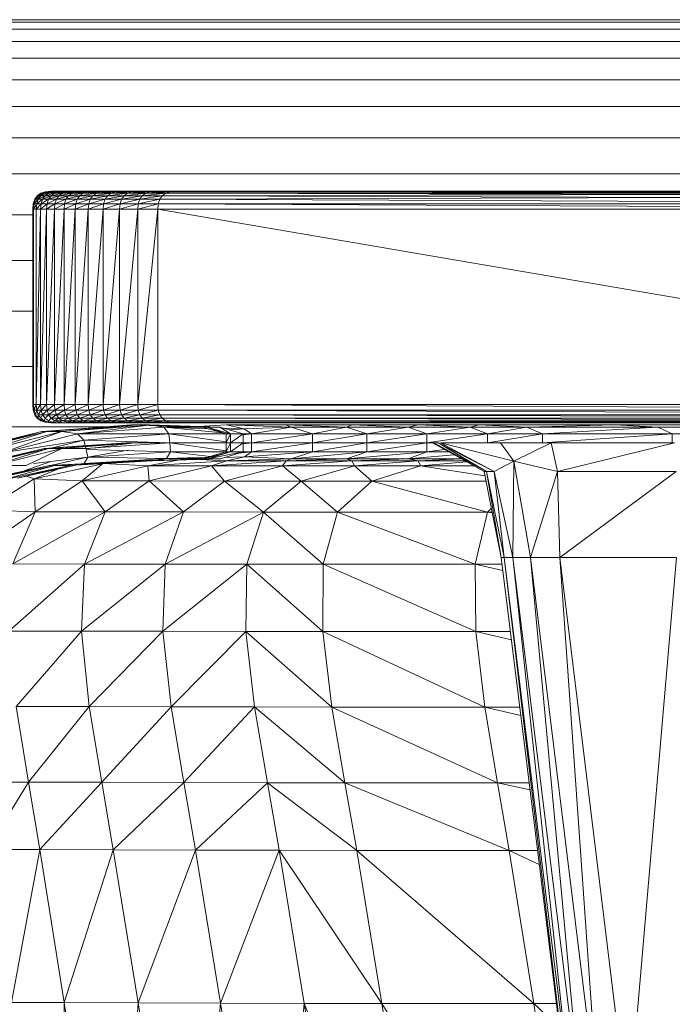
# Model space of a CAD drawing. Extents: x 180 to 9540, y 54 to 2910.
# Tile 42 of 82: x 6876 to 6894, y 998 to 1025. Entities that reach past the tile are written whole.
import ezdxf
from ezdxf.xclip import XClip

# ---------------------------------------------------------------- set-up
doc = ezdxf.new("R2010")
doc.units = 0
doc.header["$MEASUREMENT"] = 0
doc.header["$XCLIPFRAME"] = 0
doc.layers.add('320-W Umeblowanie U_floe', color=7, linetype='Continuous')
doc.layers.add('820-G Rysunki Obrazki', color=7, linetype='Continuous')

# ---------------------------------------------------------------- blocks, each defined once
blk = doc.blocks.new('Rysunek_2_2', base_point=(4248.051, 809.799))
at = {"color": 150, "linetype": 'Continuous', "lineweight": 13, "ltscale": 0.5}
for p, q in [((6877.118, 1020.038), (6876.993, 1019.996)), ((6877.214, 1020.038), (6877.017, 1019.996)), ((6877.142, 1020.038), (6877.064, 1020.016)), ((6877.334, 1020.038), (6877.089, 1019.996)), ((6877.214, 1020.038), (6877.089, 1019.996)), ((6877.089, 1019.996), (6877.142, 1020.038)), ((6877.271, 1020.052), (6877.118, 1020.038)), ((6877.502, 1020.038), (6877.209, 1019.996)), ((6877.334, 1020.038), (6877.209, 1019.996)), ((6877.209, 1019.996), (6877.214, 1020.038)), ((6877.214, 1020.038), (6877.334, 1020.038)), ((6877.502, 1020.038), (6877.214, 1020.038)), ((6877.334, 1020.038), (6877.214, 1020.038)), ((6897, 1020.052), (6877.271, 1020.052)), ((6877.487, 1020.052), (6877.334, 1020.038)), ((6877.334, 1020.038), (6877.502, 1020.038)), ((6877.719, 1020.038), (6877.334, 1020.038)), ((6877.719, 1020.038), (6877.377, 1019.996)), ((6877.502, 1020.038), (6877.377, 1019.996)), ((6877.871, 1020.052), (6877.502, 1020.038)), ((6877.655, 1020.052), (6877.502, 1020.038)), ((6877.502, 1020.038), (6877.719, 1020.038)), ((6877.983, 1020.038), (6877.594, 1019.996)), ((6877.719, 1020.038), (6877.594, 1019.996)), ((6878.136, 1020.052), (6877.719, 1020.038)), ((6877.871, 1020.052), (6877.719, 1020.038)), ((6877.719, 1020.038), (6877.983, 1020.038)), ((6878.295, 1020.038), (6877.858, 1019.996)), ((6877.983, 1020.038), (6877.858, 1019.996)), ((6878.448, 1020.052), (6877.983, 1020.038)), ((6878.136, 1020.052), (6877.983, 1020.038)), ((6877.983, 1020.038), (6878.295, 1020.038)), ((6878.656, 1020.038), (6878.17, 1019.996)), ((6878.295, 1020.038), (6878.17, 1019.996)), ((6878.808, 1020.052), (6878.295, 1020.038)), ((6878.448, 1020.052), (6878.295, 1020.038)), ((6878.295, 1020.038), (6878.656, 1020.038)), ((6879.064, 1020.038), (6878.531, 1019.996)), ((6878.656, 1020.038), (6878.531, 1019.996)), ((6879.217, 1020.052), (6878.656, 1020.038)), ((6878.808, 1020.052), (6878.656, 1020.038)), ((6878.656, 1020.038), (6879.064, 1020.038)), ((6879.521, 1020.038), (6878.939, 1019.996)), ((6879.064, 1020.038), (6878.939, 1019.996)), ((6879.673, 1020.052), (6879.064, 1020.038)), ((6879.217, 1020.052), (6879.064, 1020.038)), ((6879.521, 1020.038), (6879.064, 1020.038)), ((6879.396, 1019.996), (6879.521, 1020.038)), ((6880.025, 1020.038), (6879.396, 1019.996)), ((6879.521, 1020.038), (6879.673, 1020.052)), ((6880.178, 1020.052), (6879.521, 1020.038)), ((6880.025, 1020.038), (6879.521, 1020.038)), ((6880.025, 1020.038), (6879.9, 1019.996)), ((6880.578, 1020.038), (6879.9, 1019.996)), ((6880.025, 1020.038), (6880.178, 1020.052)), ((6880.731, 1020.052), (6880.025, 1020.038)), ((6880.578, 1020.038), (6880.025, 1020.038)), ((6880.453, 1019.996), (6880.578, 1020.038)), ((6880.578, 1020.038), (6880.731, 1020.052)), ((6911.902, 1020.038), (6880.578, 1020.038)), ((6880.578, 1020.038), (6911.902, 1019.996)), ((6880.731, 1020.052), (6911.902, 1020.038)), ((6876.85, 1019.83), (6876.785, 1019.705)), ((6876.826, 1019.83), (6876.785, 1019.705)), ((6876.922, 1019.83), (6876.809, 1019.705)), ((6876.85, 1019.83), (6876.809, 1019.705)), ((6876.92, 1019.927), (6876.826, 1019.83)), ((6876.896, 1019.927), (6876.826, 1019.83)), ((6876.826, 1019.83), (6876.85, 1019.83)), ((6876.992, 1019.927), (6876.85, 1019.83)), ((6876.92, 1019.927), (6876.85, 1019.83)), ((6876.85, 1019.83), (6876.922, 1019.83)), ((6877.043, 1019.83), (6876.881, 1019.705)), ((6876.922, 1019.83), (6876.881, 1019.705)), ((6877.017, 1019.996), (6876.896, 1019.927)), ((6876.993, 1019.996), (6876.896, 1019.927)), ((6876.896, 1019.927), (6876.92, 1019.927)), ((6877.089, 1019.996), (6876.92, 1019.927)), ((6877.017, 1019.996), (6876.92, 1019.927)), ((6876.92, 1019.927), (6876.992, 1019.927)), ((6877.112, 1019.927), (6876.922, 1019.83)), ((6876.992, 1019.927), (6876.922, 1019.83)), ((6876.922, 1019.83), (6877.043, 1019.83)), ((6877.209, 1019.996), (6876.992, 1019.927)), ((6877.089, 1019.996), (6876.992, 1019.927)), ((6876.992, 1019.927), (6877.017, 1019.996)), ((6876.992, 1019.927), (6877.112, 1019.927)), ((6877.211, 1019.83), (6877.001, 1019.705)), ((6877.043, 1019.83), (6877.001, 1019.705)), ((6877.064, 1020.016), (6877.017, 1019.996)), ((6877.017, 1019.996), (6877.089, 1019.996)), ((6877.28, 1019.927), (6877.043, 1019.83)), ((6877.112, 1019.927), (6877.043, 1019.83)), ((6877.043, 1019.83), (6877.211, 1019.83)), ((6877.089, 1019.996), (6877.209, 1019.996)), ((6877.377, 1019.996), (6877.112, 1019.927)), ((6877.209, 1019.996), (6877.112, 1019.927)), ((6877.112, 1019.927), (6877.28, 1019.927)), ((6877.427, 1019.83), (6877.169, 1019.705)), ((6877.211, 1019.83), (6877.169, 1019.705)), ((6877.209, 1019.996), (6877.377, 1019.996)), ((6877.496, 1019.927), (6877.211, 1019.83)), ((6877.28, 1019.927), (6877.211, 1019.83)), ((6877.211, 1019.83), (6877.427, 1019.83)), ((6877.594, 1019.996), (6877.28, 1019.927)), ((6877.377, 1019.996), (6877.28, 1019.927)), ((6877.28, 1019.927), (6877.496, 1019.927)), ((6877.377, 1019.996), (6877.594, 1019.996)), ((6877.691, 1019.83), (6877.385, 1019.705)), ((6877.427, 1019.83), (6877.385, 1019.705)), ((6877.761, 1019.927), (6877.427, 1019.83)), ((6877.496, 1019.927), (6877.427, 1019.83)), ((6877.427, 1019.83), (6877.691, 1019.83)), ((6877.858, 1019.996), (6877.496, 1019.927)), ((6877.594, 1019.996), (6877.496, 1019.927)), ((6877.496, 1019.927), (6877.761, 1019.927)), ((6877.594, 1019.996), (6877.858, 1019.996)), ((6878.004, 1019.83), (6877.65, 1019.705)), ((6877.691, 1019.83), (6877.65, 1019.705)), ((6878.073, 1019.927), (6877.691, 1019.83)), ((6877.761, 1019.927), (6877.691, 1019.83)), ((6877.691, 1019.83), (6878.004, 1019.83)), ((6878.17, 1019.996), (6877.761, 1019.927)), ((6877.858, 1019.996), (6877.761, 1019.927)), ((6877.761, 1019.927), (6878.073, 1019.927)), ((6877.858, 1019.996), (6878.17, 1019.996)), ((6878.364, 1019.83), (6877.962, 1019.705)), ((6878.004, 1019.83), (6877.962, 1019.705)), ((6878.433, 1019.927), (6878.004, 1019.83)), ((6878.073, 1019.927), (6878.004, 1019.83)), ((6878.004, 1019.83), (6878.364, 1019.83)), ((6878.531, 1019.996), (6878.073, 1019.927)), ((6878.17, 1019.996), (6878.073, 1019.927)), ((6878.073, 1019.927), (6878.433, 1019.927)), ((6878.17, 1019.996), (6878.531, 1019.996)), ((6878.772, 1019.83), (6878.322, 1019.705)), ((6878.364, 1019.83), (6878.322, 1019.705)), ((6878.842, 1019.927), (6878.364, 1019.83)), ((6878.433, 1019.927), (6878.364, 1019.83)), ((6878.364, 1019.83), (6878.772, 1019.83)), ((6878.939, 1019.996), (6878.433, 1019.927)), ((6878.531, 1019.996), (6878.433, 1019.927)), ((6878.433, 1019.927), (6878.842, 1019.927)), ((6878.531, 1019.996), (6878.939, 1019.996)), ((6879.229, 1019.83), (6878.731, 1019.705)), ((6878.772, 1019.83), (6878.731, 1019.705)), ((6879.298, 1019.927), (6878.772, 1019.83)), ((6878.842, 1019.927), (6878.772, 1019.83)), ((6878.772, 1019.83), (6879.229, 1019.83)), ((6879.396, 1019.996), (6878.842, 1019.927)), ((6878.939, 1019.996), (6878.842, 1019.927)), ((6878.842, 1019.927), (6879.298, 1019.927)), ((6878.939, 1019.996), (6879.396, 1019.996)), ((6879.733, 1019.83), (6879.187, 1019.705)), ((6879.229, 1019.83), (6879.187, 1019.705)), ((6879.803, 1019.927), (6879.229, 1019.83)), ((6879.298, 1019.927), (6879.229, 1019.83)), ((6879.229, 1019.83), (6879.733, 1019.83)), ((6879.9, 1019.996), (6879.298, 1019.927)), ((6879.396, 1019.996), (6879.298, 1019.927)), ((6879.803, 1019.927), (6879.298, 1019.927)), ((6879.9, 1019.996), (6879.396, 1019.996)), ((6879.733, 1019.83), (6879.692, 1019.705)), ((6880.286, 1019.83), (6879.692, 1019.705)), ((6879.803, 1019.927), (6879.733, 1019.83)), ((6880.355, 1019.927), (6879.733, 1019.83)), ((6880.286, 1019.83), (6879.733, 1019.83)), ((6879.9, 1019.996), (6879.803, 1019.927)), ((6880.453, 1019.996), (6879.803, 1019.927)), ((6880.355, 1019.927), (6879.803, 1019.927)), ((6880.453, 1019.996), (6879.9, 1019.996)), ((6880.244, 1019.705), (6880.286, 1019.83)), ((6911.902, 1019.927), (6880.286, 1019.83)), ((6880.286, 1019.83), (6880.355, 1019.927)), ((6880.286, 1019.83), (6911.902, 1019.705)), ((6911.902, 1019.996), (6880.355, 1019.927)), ((6880.355, 1019.927), (6880.453, 1019.996)), ((6880.355, 1019.927), (6911.902, 1019.83)), ((6911.902, 1019.996), (6880.453, 1019.996)), ((6880.453, 1019.996), (6911.902, 1019.927)), ((6876.809, 1019.705), (6876.771, 1019.552)), ((6876.785, 1019.705), (6876.771, 1019.552)), ((6876.795, 1019.552), (6876.771, 1019.552)), ((6876.785, 1019.705), (6876.809, 1019.705)), ((6876.881, 1019.705), (6876.795, 1019.552)), ((6876.809, 1019.705), (6876.795, 1019.552)), ((6876.867, 1019.552), (6876.795, 1019.552)), ((6876.795, 1019.552), (6876.795, 1014.147)), ((6876.795, 1014.147), (6876.795, 1019.552)), ((6876.809, 1019.705), (6876.881, 1019.705)), ((6877.001, 1019.705), (6876.867, 1019.552)), ((6876.881, 1019.705), (6876.867, 1019.552)), ((6876.987, 1019.552), (6876.867, 1019.552)), ((6876.867, 1019.552), (6876.867, 1014.147)), ((6876.867, 1014.147), (6876.867, 1019.552)), ((6876.867, 1014.147), (6876.987, 1019.552)), ((6876.881, 1019.705), (6877.001, 1019.705)), ((6877.169, 1019.705), (6876.987, 1019.552)), ((6877.001, 1019.705), (6876.987, 1019.552)), ((6877.155, 1019.552), (6876.987, 1019.552)), ((6876.987, 1019.552), (6876.987, 1014.147)), ((6876.987, 1014.147), (6877.155, 1019.552)), ((6877.001, 1019.705), (6877.169, 1019.705)), ((6877.385, 1019.705), (6877.155, 1019.552)), ((6877.169, 1019.705), (6877.155, 1019.552)), ((6877.371, 1019.552), (6877.155, 1019.552)), ((6877.155, 1019.552), (6877.155, 1014.147)), ((6877.155, 1014.147), (6877.371, 1019.552)), ((6877.169, 1019.705), (6877.385, 1019.705)), ((6877.65, 1019.705), (6877.371, 1019.552)), ((6877.385, 1019.705), (6877.371, 1019.552)), ((6877.636, 1019.552), (6877.371, 1019.552)), ((6877.371, 1019.552), (6877.371, 1014.147)), ((6877.371, 1014.147), (6877.636, 1019.552)), ((6877.385, 1019.705), (6877.65, 1019.705)), ((6877.962, 1019.705), (6877.636, 1019.552)), ((6877.65, 1019.705), (6877.636, 1019.552)), ((6877.948, 1019.552), (6877.636, 1019.552)), ((6877.636, 1019.552), (6877.636, 1014.147)), ((6877.636, 1014.147), (6877.948, 1019.552)), ((6877.65, 1019.705), (6877.962, 1019.705)), ((6878.322, 1019.705), (6877.948, 1019.552)), ((6877.962, 1019.705), (6877.948, 1019.552)), ((6878.308, 1019.552), (6877.948, 1019.552)), ((6877.948, 1019.552), (6877.948, 1014.147)), ((6877.948, 1014.147), (6878.308, 1019.552)), ((6877.962, 1019.705), (6878.322, 1019.705)), ((6878.731, 1019.705), (6878.308, 1019.552)), ((6878.322, 1019.705), (6878.308, 1019.552)), ((6878.717, 1019.552), (6878.308, 1019.552)), ((6878.308, 1019.552), (6878.308, 1014.147)), ((6878.308, 1014.147), (6878.717, 1019.552)), ((6878.322, 1019.705), (6878.731, 1019.705)), ((6879.187, 1019.705), (6878.717, 1019.552)), ((6878.731, 1019.705), (6878.717, 1019.552)), ((6879.173, 1019.552), (6878.717, 1019.552)), ((6878.717, 1019.552), (6878.717, 1014.147)), ((6878.717, 1014.147), (6879.173, 1019.552)), ((6878.731, 1019.705), (6879.187, 1019.705)), ((6879.692, 1019.705), (6879.173, 1019.552)), ((6879.187, 1019.705), (6879.173, 1019.552)), ((6879.678, 1019.552), (6879.173, 1019.552)), ((6879.173, 1019.552), (6879.173, 1014.147)), ((6879.173, 1014.147), (6879.678, 1019.552)), ((6879.187, 1019.705), (6879.692, 1019.705)), ((6879.678, 1019.552), (6879.692, 1019.705)), ((6880.244, 1019.705), (6879.678, 1019.552)), ((6880.23, 1019.552), (6879.678, 1019.552)), ((6879.678, 1019.552), (6879.678, 1014.147)), ((6879.678, 1014.147), (6880.23, 1019.552)), ((6880.244, 1019.705), (6879.692, 1019.705)), ((6880.244, 1019.705), (6880.23, 1019.552)), ((6880.23, 1014.147), (6880.23, 1019.552)), ((6880.23, 1019.552), (6911.902, 1014.147)), ((6880.23, 1019.552), (6911.902, 1019.552)), ((6911.902, 1019.705), (6880.244, 1019.705)), ((6880.244, 1019.705), (6911.902, 1019.552)), ((6876.771, 1017.226), (6876.771, 1014.147)), ((6876.771, 1014.147), (6876.779, 1014.06)), ((6876.795, 1014.147), (6876.771, 1014.147)), ((6876.795, 1014.147), (6876.785, 1013.994)), ((6876.809, 1013.994), (6876.795, 1014.147)), ((6876.867, 1014.147), (6876.795, 1014.147)), ((6876.867, 1014.147), (6876.809, 1013.994)), ((6876.881, 1013.994), (6876.867, 1014.147)), ((6876.987, 1014.147), (6876.867, 1014.147)), ((6876.987, 1014.147), (6876.881, 1013.994)), ((6877.001, 1013.994), (6876.987, 1014.147)), ((6877.155, 1014.147), (6876.987, 1014.147)), ((6877.155, 1014.147), (6877.001, 1013.994)), ((6877.169, 1013.994), (6877.155, 1014.147)), ((6877.371, 1014.147), (6877.155, 1014.147)), ((6877.371, 1014.147), (6877.169, 1013.994)), ((6877.385, 1013.994), (6877.371, 1014.147)), ((6877.636, 1014.147), (6877.371, 1014.147)), ((6877.636, 1014.147), (6877.385, 1013.994)), ((6877.65, 1013.994), (6877.636, 1014.147)), ((6877.948, 1014.147), (6877.636, 1014.147)), ((6877.948, 1014.147), (6877.65, 1013.994)), ((6877.962, 1013.994), (6877.948, 1014.147)), ((6878.308, 1014.147), (6877.948, 1014.147)), ((6878.308, 1014.147), (6877.962, 1013.994)), ((6878.322, 1013.994), (6878.308, 1014.147)), ((6878.717, 1014.147), (6878.308, 1014.147)), ((6878.717, 1014.147), (6878.322, 1013.994)), ((6878.731, 1013.994), (6878.717, 1014.147)), ((6879.173, 1014.147), (6878.717, 1014.147)), ((6879.173, 1014.147), (6878.731, 1013.994)), ((6879.187, 1013.994), (6879.173, 1014.147)), ((6879.678, 1014.147), (6879.173, 1014.147)), ((6879.678, 1014.147), (6879.187, 1013.994)), ((6879.692, 1013.994), (6879.678, 1014.147)), ((6880.23, 1014.147), (6879.678, 1014.147)), ((6880.23, 1014.147), (6879.692, 1013.994)), ((6911.902, 1014.147), (6880.23, 1014.147)), ((6880.23, 1014.147), (6911.902, 1013.994)), ((6880.23, 1014.147), (6880.244, 1013.994)), ((6876.785, 1013.994), (6876.808, 1013.923)), ((6876.809, 1013.994), (6876.785, 1013.994)), ((6876.85, 1013.869), (6876.809, 1013.994)), ((6876.809, 1013.994), (6876.826, 1013.869)), ((6876.881, 1013.994), (6876.809, 1013.994)), ((6876.826, 1013.869), (6876.866, 1013.813)), ((6876.85, 1013.869), (6876.826, 1013.869)), ((6876.881, 1013.994), (6876.85, 1013.869)), ((6876.92, 1013.772), (6876.85, 1013.869)), ((6876.85, 1013.869), (6876.896, 1013.772)), ((6876.92, 1013.772), (6876.85, 1013.869)), ((6876.922, 1013.869), (6876.881, 1013.994)), ((6877.001, 1013.994), (6876.881, 1013.994)), ((6876.896, 1013.772), (6876.951, 1013.732)), ((6876.92, 1013.772), (6876.896, 1013.772)), ((6876.922, 1013.869), (6876.92, 1013.772)), ((6877.017, 1013.702), (6876.92, 1013.772)), ((6876.92, 1013.772), (6876.993, 1013.702)), ((6877.017, 1013.702), (6876.92, 1013.772)), ((6877.001, 1013.994), (6876.922, 1013.869)), ((6876.992, 1013.772), (6876.922, 1013.869)), ((6877.043, 1013.869), (6876.922, 1013.869)), ((6877.043, 1013.869), (6876.992, 1013.772)), ((6877.089, 1013.702), (6876.992, 1013.772)), ((6876.992, 1013.772), (6877.017, 1013.702)), ((6877.089, 1013.702), (6876.992, 1013.772)), ((6877.043, 1013.869), (6877.001, 1013.994)), ((6877.169, 1013.994), (6877.001, 1013.994)), ((6877.169, 1013.994), (6877.043, 1013.869)), ((6877.112, 1013.772), (6877.043, 1013.869)), ((6877.211, 1013.869), (6877.043, 1013.869)), ((6877.112, 1013.772), (6877.089, 1013.702)), ((6877.211, 1013.869), (6877.112, 1013.772)), ((6877.209, 1013.702), (6877.112, 1013.772)), ((6877.209, 1013.702), (6877.112, 1013.772)), ((6877.211, 1013.869), (6877.169, 1013.994)), ((6877.385, 1013.994), (6877.169, 1013.994)), ((6877.28, 1013.772), (6877.209, 1013.702)), ((6877.385, 1013.994), (6877.211, 1013.869)), ((6877.28, 1013.772), (6877.211, 1013.869)), ((6877.427, 1013.869), (6877.211, 1013.869)), ((6877.427, 1013.869), (6877.28, 1013.772)), ((6877.377, 1013.702), (6877.28, 1013.772)), ((6877.496, 1013.772), (6877.28, 1013.772)), ((6877.496, 1013.772), (6877.377, 1013.702)), ((6877.427, 1013.869), (6877.385, 1013.994)), ((6877.65, 1013.994), (6877.385, 1013.994)), ((6877.65, 1013.994), (6877.427, 1013.869)), ((6877.496, 1013.772), (6877.427, 1013.869)), ((6877.691, 1013.869), (6877.427, 1013.869)), ((6877.691, 1013.869), (6877.496, 1013.772)), ((6877.594, 1013.702), (6877.496, 1013.772)), ((6877.761, 1013.772), (6877.496, 1013.772)), ((6877.761, 1013.772), (6877.594, 1013.702)), ((6877.691, 1013.869), (6877.65, 1013.994)), ((6877.962, 1013.994), (6877.65, 1013.994)), ((6877.962, 1013.994), (6877.691, 1013.869)), ((6877.761, 1013.772), (6877.691, 1013.869)), ((6878.004, 1013.869), (6877.691, 1013.869)), ((6878.004, 1013.869), (6877.761, 1013.772)), ((6877.858, 1013.702), (6877.761, 1013.772)), ((6878.073, 1013.772), (6877.761, 1013.772)), ((6878.073, 1013.772), (6877.858, 1013.702)), ((6878.004, 1013.869), (6877.962, 1013.994)), ((6878.322, 1013.994), (6877.962, 1013.994)), ((6878.322, 1013.994), (6878.004, 1013.869)), ((6878.073, 1013.772), (6878.004, 1013.869)), ((6878.364, 1013.869), (6878.004, 1013.869)), ((6878.364, 1013.869), (6878.073, 1013.772)), ((6878.17, 1013.702), (6878.073, 1013.772)), ((6878.433, 1013.772), (6878.073, 1013.772)), ((6878.433, 1013.772), (6878.17, 1013.702)), ((6878.364, 1013.869), (6878.322, 1013.994)), ((6878.731, 1013.994), (6878.322, 1013.994)), ((6878.731, 1013.994), (6878.364, 1013.869)), ((6878.433, 1013.772), (6878.364, 1013.869)), ((6878.772, 1013.869), (6878.364, 1013.869)), ((6878.772, 1013.869), (6878.433, 1013.772)), ((6878.531, 1013.702), (6878.433, 1013.772)), ((6878.842, 1013.772), (6878.433, 1013.772)), ((6878.842, 1013.772), (6878.531, 1013.702)), ((6878.772, 1013.869), (6878.731, 1013.994)), ((6879.187, 1013.994), (6878.731, 1013.994)), ((6879.187, 1013.994), (6878.772, 1013.869)), ((6878.842, 1013.772), (6878.772, 1013.869)), ((6879.229, 1013.869), (6878.772, 1013.869)), ((6879.229, 1013.869), (6878.842, 1013.772)), ((6878.939, 1013.702), (6878.842, 1013.772)), ((6879.298, 1013.772), (6878.842, 1013.772)), ((6879.298, 1013.772), (6878.939, 1013.702)), ((6879.229, 1013.869), (6879.187, 1013.994)), ((6879.692, 1013.994), (6879.187, 1013.994)), ((6879.692, 1013.994), (6879.229, 1013.869)), ((6879.298, 1013.772), (6879.229, 1013.869)), ((6879.733, 1013.869), (6879.229, 1013.869)), ((6879.733, 1013.869), (6879.298, 1013.772)), ((6879.396, 1013.702), (6879.298, 1013.772)), ((6879.803, 1013.772), (6879.298, 1013.772)), ((6879.803, 1013.772), (6879.396, 1013.702)), ((6879.733, 1013.869), (6879.692, 1013.994)), ((6880.244, 1013.994), (6879.692, 1013.994)), ((6880.244, 1013.994), (6879.733, 1013.869)), ((6879.803, 1013.772), (6879.733, 1013.869)), ((6880.286, 1013.869), (6879.733, 1013.869)), ((6880.286, 1013.869), (6879.803, 1013.772)), ((6879.9, 1013.702), (6879.803, 1013.772)), ((6880.355, 1013.772), (6879.803, 1013.772)), ((6880.355, 1013.772), (6879.9, 1013.702)), ((6911.902, 1013.994), (6880.244, 1013.994)), ((6880.244, 1013.994), (6911.902, 1013.869)), ((6880.244, 1013.994), (6880.286, 1013.869)), ((6911.902, 1013.869), (6880.286, 1013.869)), ((6880.286, 1013.869), (6911.902, 1013.772)), ((6880.286, 1013.869), (6880.355, 1013.772)), ((6911.902, 1013.772), (6880.355, 1013.772)), ((6880.355, 1013.772), (6911.902, 1013.702)), ((6880.355, 1013.772), (6880.453, 1013.702)), ((6876.993, 1013.702), (6877.064, 1013.678)), ((6877.064, 1013.683), (6876.993, 1013.702)), ((6877.089, 1013.702), (6877.017, 1013.702)), ((6877.142, 1013.66), (6877.017, 1013.702)), ((6877.017, 1013.702), (6877.064, 1013.683)), ((6877.02, 1013.406), (6878.304, 1013.499)), ((6877.142, 1013.66), (6877.089, 1013.702)), ((6877.214, 1013.66), (6877.089, 1013.702)), ((6877.214, 1013.66), (6877.089, 1013.702)), ((6877.118, 1013.66), (6877.205, 1013.653)), ((6877.142, 1013.66), (6877.118, 1013.66)), ((6877.271, 1013.651), (6877.142, 1013.66)), ((6879.62, 1013.585), (6877.159, 1013.405)), ((6877.159, 1013.405), (6878.744, 1013.527)), ((6877.334, 1013.66), (6877.209, 1013.702)), ((6877.209, 1013.702), (6877.214, 1013.66)), ((6877.334, 1013.66), (6877.209, 1013.702)), ((6877.367, 1013.647), (6877.214, 1013.66)), ((6877.214, 1013.66), (6877.271, 1013.651)), ((6877.367, 1013.647), (6877.214, 1013.66)), ((6877.377, 1013.702), (6877.334, 1013.66)), ((6877.487, 1013.647), (6877.334, 1013.66)), ((6877.334, 1013.66), (6877.367, 1013.647)), ((6877.487, 1013.647), (6877.334, 1013.66)), ((6877.502, 1013.66), (6877.377, 1013.702)), ((6877.594, 1013.702), (6877.377, 1013.702)), ((6877.502, 1013.66), (6877.487, 1013.647)), ((6877.594, 1013.702), (6877.502, 1013.66)), ((6877.655, 1013.647), (6877.502, 1013.66)), ((6877.655, 1013.647), (6877.502, 1013.66)), ((6877.575, 1013.403), (6879.588, 1013.582)), ((6877.575, 1013.403), (6879.859, 1013.574)), ((6877.719, 1013.66), (6877.594, 1013.702)), ((6877.858, 1013.702), (6877.594, 1013.702)), ((6877.719, 1013.66), (6877.655, 1013.647)), ((6877.858, 1013.702), (6877.719, 1013.66)), ((6877.871, 1013.647), (6877.719, 1013.66)), ((6877.983, 1013.66), (6877.719, 1013.66)), ((6877.983, 1013.66), (6877.858, 1013.702)), ((6878.17, 1013.702), (6877.858, 1013.702)), ((6877.983, 1013.66), (6877.871, 1013.647)), ((6878.17, 1013.702), (6877.983, 1013.66)), ((6878.136, 1013.647), (6877.983, 1013.66)), ((6878.295, 1013.66), (6877.983, 1013.66)), ((6878.005, 1013.343), (6879.904, 1013.573)), ((6880.397, 1013.523), (6878.005, 1013.343)), ((6878.295, 1013.66), (6878.136, 1013.647)), ((6878.295, 1013.66), (6878.17, 1013.702)), ((6878.531, 1013.702), (6878.17, 1013.702)), ((6878.531, 1013.702), (6878.295, 1013.66)), ((6878.448, 1013.647), (6878.295, 1013.66)), ((6878.656, 1013.66), (6878.295, 1013.66)), ((6878.656, 1013.66), (6878.448, 1013.647)), ((6878.656, 1013.66), (6878.531, 1013.702)), ((6878.939, 1013.702), (6878.531, 1013.702)), ((6878.939, 1013.702), (6878.656, 1013.66)), ((6878.808, 1013.647), (6878.656, 1013.66)), ((6879.064, 1013.66), (6878.656, 1013.66)), ((6879.064, 1013.66), (6878.808, 1013.647)), ((6879.064, 1013.66), (6878.939, 1013.702)), ((6879.396, 1013.702), (6878.939, 1013.702)), ((6879.396, 1013.702), (6879.064, 1013.66)), ((6879.217, 1013.647), (6879.064, 1013.66)), ((6879.521, 1013.66), (6879.064, 1013.66)), ((6879.521, 1013.66), (6879.217, 1013.647)), ((6879.521, 1013.66), (6879.396, 1013.702)), ((6879.9, 1013.702), (6879.396, 1013.702)), ((6879.491, 1013.585), (6879.491, 1013.585)), ((6879.491, 1013.585), (6879.491, 1013.585)), ((6880.492, 1013.555), (6879.491, 1013.585)), ((6879.493, 1013.585), (6879.62, 1013.585)), ((6879.9, 1013.702), (6879.521, 1013.66)), ((6879.673, 1013.647), (6879.521, 1013.66)), ((6880.025, 1013.66), (6879.521, 1013.66)), ((6879.62, 1013.585), (6880.006, 1013.585)), ((6880.025, 1013.66), (6879.673, 1013.647)), ((6880.025, 1013.66), (6879.9, 1013.702)), ((6880.453, 1013.702), (6879.9, 1013.702)), ((6881.464, 1013.53), (6880.006, 1013.585)), ((6881.946, 1013.525), (6880.006, 1013.585)), ((6880.453, 1013.702), (6880.025, 1013.66)), ((6880.178, 1013.647), (6880.025, 1013.66)), ((6880.578, 1013.66), (6880.025, 1013.66)), ((6880.126, 1013.566), (6880.397, 1013.523)), ((6880.578, 1013.66), (6880.178, 1013.647)), ((6881.464, 1013.524), (6880.397, 1013.523)), ((6881.626, 1013.479), (6880.397, 1013.523)), ((6880.397, 1013.523), (6880.541, 1013.337)), ((6880.397, 1013.523), (6882.025, 1013.366)), ((6911.902, 1013.702), (6880.453, 1013.702)), ((6880.453, 1013.702), (6911.902, 1013.66)), ((6880.453, 1013.702), (6880.578, 1013.66)), ((6911.902, 1013.66), (6880.578, 1013.66)), ((6880.578, 1013.66), (6911.902, 1013.647)), ((6880.731, 1013.647), (6880.578, 1013.66)), ((6881.346, 1013.544), (6882.13, 1013.586)), ((6881.464, 1013.525), (6881.585, 1013.525)), ((6881.464, 1013.525), (6881.792, 1013.432)), ((6881.464, 1013.525), (6881.464, 1013.525)), ((6881.585, 1013.525), (6881.946, 1013.525)), ((6882.24, 1013.339), (6881.585, 1013.525)), ((6881.585, 1013.525), (6882.122, 1013.339)), ((6881.946, 1013.525), (6882.593, 1013.339)), ((6881.946, 1013.525), (6882.24, 1013.339)), ((6882.13, 1013.586), (6883.772, 1013.586)), ((6882.624, 1013.476), (6882.13, 1013.586)), ((6883.918, 1013.525), (6882.13, 1013.586)), ((6882.624, 1013.476), (6883.918, 1013.525)), ((6883.918, 1013.525), (6882.824, 1013.338)), ((6883.918, 1013.525), (6883.772, 1013.586)), ((6885.453, 1013.525), (6883.772, 1013.586)), ((6883.772, 1013.586), (6885.599, 1013.586)), ((6883.918, 1013.525), (6884.513, 1013.339)), ((6883.918, 1013.525), (6885.453, 1013.525)), ((6885.453, 1013.525), (6884.513, 1013.339)), ((6885.453, 1013.525), (6885.599, 1013.586)), ((6886.013, 1013.339), (6885.453, 1013.525)), ((6885.453, 1013.525), (6887.16, 1013.525)), ((6885.599, 1013.586), (6887.44, 1013.586)), ((6887.16, 1013.525), (6885.599, 1013.586)), ((6887.16, 1013.525), (6886.013, 1013.339)), ((6887.16, 1013.525), (6887.44, 1013.586)), ((6887.16, 1013.525), (6888.877, 1013.525)), ((6887.16, 1013.525), (6887.68, 1013.339)), ((6888.877, 1013.525), (6887.44, 1013.586)), ((6887.44, 1013.586), (6889.123, 1013.586)), ((6888.877, 1013.525), (6887.68, 1013.339)), ((6888.877, 1013.525), (6889.123, 1013.586)), ((6888.877, 1013.525), (6890.44, 1013.525)), ((6889.356, 1013.339), (6888.877, 1013.525)), ((6889.123, 1013.586), (6892.88, 1013.586)), ((6890.44, 1013.525), (6889.123, 1013.586)), ((6890.44, 1013.525), (6889.356, 1013.339)), ((6890.44, 1013.525), (6892.88, 1013.586)), ((6890.44, 1013.525), (6894.073, 1013.525)), ((6890.44, 1013.525), (6890.879, 1013.339)), ((6894.073, 1013.525), (6890.879, 1013.339)), ((6892.173, 1013.647), (6911.902, 1013.647)), ((6894.073, 1013.525), (6892.88, 1013.586)), ((6892.88, 1013.586), (6900.945, 1013.586)), ((6894.073, 1013.525), (6900.945, 1013.586)), ((6894.073, 1013.525), (6901.998, 1013.525)), ((6894.47, 1013.339), (6894.073, 1013.525)), ((6901.998, 1013.525), (6894.47, 1013.339)), ((6875.018, 1012.872), (6877.159, 1013.405)), ((6876.854, 1013.361), (6875.018, 1012.872)), ((6877.159, 1013.405), (6875.459, 1012.865)), ((6877.575, 1013.403), (6875.459, 1012.865)), ((6877.575, 1013.403), (6875.929, 1012.809)), ((6878.005, 1013.343), (6875.929, 1012.809)), ((6877.02, 1013.406), (6877.02, 1013.406)), ((6877.02, 1013.406), (6877.02, 1013.406)), ((6877.02, 1013.406), (6877.02, 1013.406)), ((6877.02, 1013.406), (6877.02, 1013.406)), ((6877.02, 1013.406), (6877.02, 1013.406)), ((6877.159, 1013.405), (6877.021, 1013.406)), ((6877.575, 1013.403), (6877.159, 1013.405)), ((6878.005, 1013.343), (6877.575, 1013.403)), ((6878.185, 1013.166), (6878.005, 1013.343)), ((6878.005, 1013.343), (6880.541, 1013.337)), ((6880.541, 1013.337), (6878.185, 1013.166)), ((6882.122, 1013.338), (6880.541, 1013.337)), ((6882.122, 1013.116), (6880.541, 1013.337)), ((6880.561, 1013.089), (6880.541, 1013.337)), ((6882.06, 1013.492), (6882.624, 1013.476)), ((6882.122, 1013.215), (6882.122, 1013.339)), ((6882.122, 1013.339), (6882.122, 1013.339)), ((6882.122, 1013.339), (6882.24, 1013.339)), ((6882.122, 1013.089), (6882.24, 1013.339)), ((6882.122, 1013.339), (6882.122, 1013.339)), ((6882.624, 1013.476), (6882.213, 1013.448)), ((6882.24, 1013.089), (6882.24, 1013.339)), ((6882.24, 1013.339), (6882.593, 1013.339)), ((6882.24, 1013.089), (6882.593, 1013.339)), ((6882.593, 1013.089), (6882.593, 1013.339)), ((6882.593, 1013.338), (6882.824, 1013.338)), ((6882.593, 1013.312), (6882.824, 1013.338)), ((6882.824, 1013.338), (6882.624, 1013.476)), ((6882.824, 1013.338), (6884.513, 1013.339)), ((6882.826, 1013.089), (6882.824, 1013.338)), ((6882.826, 1013.089), (6884.513, 1013.339)), ((6884.513, 1013.339), (6886.013, 1013.339)), ((6884.513, 1013.089), (6884.513, 1013.339)), ((6884.513, 1013.089), (6886.013, 1013.339)), ((6886.013, 1013.089), (6886.013, 1013.339)), ((6886.013, 1013.339), (6887.68, 1013.339)), ((6886.013, 1013.089), (6887.68, 1013.339)), ((6887.68, 1013.339), (6889.356, 1013.339)), ((6887.68, 1013.089), (6887.68, 1013.339)), ((6887.68, 1013.089), (6889.356, 1013.339)), ((6889.356, 1013.339), (6889.356, 1013.089)), ((6889.356, 1013.339), (6890.879, 1013.339)), ((6890.879, 1013.339), (6889.356, 1013.089)), ((6890.879, 1013.339), (6894.47, 1013.339)), ((6890.879, 1013.089), (6890.879, 1013.339)), ((6890.879, 1013.089), (6894.47, 1013.339)), ((6894.47, 1013.339), (6894.47, 1013.089)), ((6894.47, 1013.339), (6902.349, 1013.339)), ((6875.929, 1012.809), (6878.185, 1013.166)), ((6877.086, 1012.932), (6878.272, 1013.014)), ((6879.361, 1013.084), (6877.208, 1012.932)), ((6877.208, 1012.932), (6878.272, 1013.009)), ((6878.185, 1013.166), (6877.314, 1012.948)), ((6877.574, 1012.932), (6879.594, 1013.089)), ((6877.574, 1012.932), (6879.361, 1013.084)), ((6880.561, 1013.089), (6878.185, 1013.166)), ((6878.239, 1012.932), (6878.185, 1013.166)), ((6880.561, 1013.089), (6878.239, 1012.932)), ((6878.423, 1012.939), (6879.594, 1013.089)), ((6879.36, 1013.089), (6879.361, 1013.089)), ((6879.36, 1013.089), (6879.361, 1013.089)), ((6879.361, 1013.089), (6879.36, 1013.089)), ((6879.36, 1013.089), (6879.36, 1013.089)), ((6880.554, 1013.089), (6879.36, 1013.089)), ((6880.561, 1013.089), (6880.582, 1012.84)), ((6880.561, 1013.089), (6882.122, 1012.868)), ((6882.122, 1013.089), (6882.122, 1012.965)), ((6882.24, 1013.089), (6882.122, 1012.839)), ((6882.24, 1012.839), (6882.24, 1013.089)), ((6882.593, 1013.089), (6882.24, 1012.839)), ((6882.826, 1013.089), (6882.593, 1013.063)), ((6882.593, 1013.089), (6882.593, 1012.839)), ((6883.854, 1013.089), (6882.768, 1013.089)), ((6882.827, 1012.839), (6882.826, 1013.089)), ((6884.513, 1013.089), (6882.827, 1012.839)), ((6886.013, 1013.089), (6884.513, 1012.839)), ((6884.513, 1013.089), (6884.513, 1012.839)), ((6885.886, 1013.089), (6884.873, 1013.089)), ((6886.013, 1012.839), (6886.013, 1013.089)), ((6887.68, 1013.089), (6886.013, 1012.839)), ((6887.833, 1013.089), (6886.865, 1013.089)), ((6887.68, 1013.089), (6887.68, 1012.839)), ((6887.873, 1013.089), (6887.833, 1013.089)), ((6889.26, 1012.295), (6887.873, 1013.089)), ((6889.331, 1012.296), (6887.873, 1013.089)), ((6887.995, 1013.089), (6887.873, 1013.089)), ((6889.331, 1012.295), (6887.995, 1013.089)), ((6889.544, 1012.295), (6887.995, 1013.089)), ((6887.995, 1013.089), (6887.995, 1013.089)), ((6888.056, 1013.089), (6889.713, 1013.089)), ((6888.056, 1013.089), (6890.08, 1012.581)), ((6889.544, 1012.295), (6888.056, 1013.089)), ((6891.117, 1013.089), (6889.713, 1013.089)), ((6889.713, 1013.089), (6890.08, 1012.581)), ((6890.08, 1012.581), (6891.117, 1013.089)), ((6891.295, 1012.295), (6891.117, 1013.089)), ((6894.53, 1013.089), (6891.117, 1013.089)), ((6891.295, 1012.295), (6894.53, 1013.089)), ((6875.248, 1012.463), (6877.208, 1012.932)), ((6877.086, 1012.932), (6875.248, 1012.463)), ((6877.208, 1012.932), (6875.694, 1012.463)), ((6877.574, 1012.932), (6875.694, 1012.463)), ((6877.574, 1012.932), (6876.585, 1012.463)), ((6876.795, 1012.523), (6878.294, 1012.698)), ((6877.208, 1012.932), (6877.086, 1012.932)), ((6877.086, 1012.932), (6877.086, 1012.932)), ((6877.086, 1012.932), (6877.086, 1012.932)), ((6877.086, 1012.932), (6877.086, 1012.932)), ((6877.574, 1012.932), (6877.208, 1012.932)), ((6877.263, 1012.46), (6878.288, 1012.694)), ((6878.335, 1012.932), (6877.574, 1012.932)), ((6878.294, 1012.698), (6878.196, 1012.521)), ((6878.294, 1012.698), (6878.245, 1012.908)), ((6878.245, 1012.908), (6880.582, 1012.84)), ((6879.412, 1012.886), (6878.288, 1012.694)), ((6878.288, 1012.694), (6878.294, 1012.694)), ((6878.288, 1012.694), (6878.288, 1012.694)), ((6880.582, 1012.84), (6878.294, 1012.698)), ((6878.294, 1012.698), (6880.468, 1012.654)), ((6880.582, 1012.84), (6880.468, 1012.654)), ((6881.638, 1012.697), (6880.468, 1012.654)), ((6880.582, 1012.839), (6880.6, 1012.84)), ((6882.122, 1012.839), (6880.582, 1012.84)), ((6880.582, 1012.84), (6881.682, 1012.71)), ((6882.24, 1012.839), (6881.485, 1012.652)), ((6882.24, 1012.839), (6881.605, 1012.652)), ((6882.593, 1012.839), (6881.605, 1012.652)), ((6882.122, 1012.839), (6881.805, 1012.746)), ((6882.593, 1012.839), (6881.967, 1012.652)), ((6882.077, 1012.685), (6882.633, 1012.701)), ((6882.122, 1012.839), (6882.24, 1012.839)), ((6882.122, 1012.839), (6882.122, 1012.839)), ((6882.122, 1012.839), (6882.122, 1012.839)), ((6882.146, 1012.591), (6882.633, 1012.701)), ((6882.24, 1012.839), (6882.593, 1012.839)), ((6882.827, 1012.839), (6882.475, 1012.803)), ((6882.593, 1012.839), (6882.827, 1012.839)), ((6882.827, 1012.839), (6882.633, 1012.701)), ((6884.513, 1012.839), (6882.633, 1012.701)), ((6882.633, 1012.701), (6883.922, 1012.652)), ((6882.827, 1012.839), (6884.513, 1012.839)), ((6884.513, 1012.839), (6883.922, 1012.652)), ((6886.013, 1012.839), (6883.922, 1012.652)), ((6884.513, 1012.839), (6886.013, 1012.839)), ((6886.013, 1012.839), (6885.455, 1012.652)), ((6887.68, 1012.839), (6885.455, 1012.652)), ((6886.013, 1012.839), (6887.68, 1012.839)), ((6887.68, 1012.839), (6887.161, 1012.652)), ((6888.425, 1012.759), (6887.161, 1012.652)), ((6888.155, 1012.909), (6887.68, 1012.839)), ((6887.68, 1012.839), (6888.283, 1012.839)), ((6889.26, 1012.295), (6888.551, 1012.69)), ((6875.475, 1012.054), (6877.377, 1012.459)), ((6877.237, 1012.459), (6875.475, 1012.054)), ((6875.694, 1012.463), (6876.585, 1012.463)), ((6875.92, 1012.06), (6877.793, 1012.461)), ((6875.92, 1012.06), (6877.377, 1012.459)), ((6877.964, 1012.471), (6876.336, 1012.116)), ((6877.793, 1012.461), (6876.336, 1012.116)), ((6877.272, 1012.578), (6876.474, 1012.296)), ((6876.813, 1012.093), (6878.708, 1012.513)), ((6878.45, 1012.528), (6877.237, 1012.459)), ((6877.377, 1012.459), (6877.237, 1012.459)), ((6877.237, 1012.459), (6877.237, 1012.459)), ((6877.237, 1012.459), (6877.237, 1012.459)), ((6877.237, 1012.459), (6877.237, 1012.459)), ((6877.237, 1012.459), (6877.237, 1012.459)), ((6879.702, 1012.592), (6877.377, 1012.459)), ((6878.45, 1012.524), (6877.377, 1012.459)), ((6877.793, 1012.461), (6877.377, 1012.459)), ((6880.088, 1012.592), (6877.793, 1012.461)), ((6877.793, 1012.461), (6879.702, 1012.592)), ((6878.102, 1012.508), (6878.11, 1012.509)), ((6878.196, 1012.521), (6878.11, 1012.508)), ((6878.135, 1012.037), (6878.713, 1012.514)), ((6878.135, 1012.037), (6879.96, 1012.454)), ((6880.468, 1012.654), (6878.196, 1012.521)), ((6878.605, 1012.537), (6878.196, 1012.521)), ((6879.96, 1012.454), (6878.724, 1012.514)), ((6880.542, 1012.622), (6879.573, 1012.592)), ((6879.573, 1012.592), (6879.573, 1012.592)), ((6879.573, 1012.592), (6879.573, 1012.592)), ((6879.573, 1012.592), (6879.702, 1012.592)), ((6879.573, 1012.592), (6879.573, 1012.592)), ((6880.088, 1012.592), (6879.702, 1012.592)), ((6879.96, 1012.454), (6880.787, 1012.614)), ((6882.146, 1012.591), (6879.96, 1012.454)), ((6881.718, 1012.453), (6879.96, 1012.454)), ((6879.96, 1012.454), (6879.997, 1012.035)), ((6879.997, 1012.035), (6881.718, 1012.453)), ((6881.967, 1012.652), (6880.088, 1012.592)), ((6880.088, 1012.592), (6881.485, 1012.647)), ((6880.209, 1012.612), (6880.468, 1012.654)), ((6881.485, 1012.653), (6880.468, 1012.654)), ((6882.146, 1012.591), (6881.372, 1012.633)), ((6881.485, 1012.653), (6881.485, 1012.653)), ((6881.485, 1012.652), (6881.485, 1012.652)), ((6881.485, 1012.652), (6881.485, 1012.652)), ((6881.485, 1012.652), (6881.605, 1012.652)), ((6881.605, 1012.652), (6881.967, 1012.652)), ((6882.146, 1012.591), (6881.718, 1012.453)), ((6883.78, 1012.591), (6881.718, 1012.453)), ((6883.683, 1012.453), (6881.718, 1012.453)), ((6882.08, 1012.033), (6881.718, 1012.453)), ((6882.08, 1012.033), (6883.683, 1012.453)), ((6883.922, 1012.652), (6882.146, 1012.591)), ((6882.146, 1012.591), (6883.78, 1012.591)), ((6885.602, 1012.591), (6883.683, 1012.453)), ((6883.683, 1012.453), (6883.78, 1012.591)), ((6885.672, 1012.453), (6883.683, 1012.453)), ((6883.683, 1012.453), (6884.195, 1012.032)), ((6883.922, 1012.652), (6883.78, 1012.591)), ((6885.455, 1012.652), (6883.78, 1012.591)), ((6885.602, 1012.591), (6883.78, 1012.591)), ((6883.922, 1012.652), (6885.455, 1012.652)), ((6885.672, 1012.453), (6884.195, 1012.032)), ((6885.455, 1012.652), (6887.161, 1012.652)), ((6885.602, 1012.591), (6885.455, 1012.652)), ((6887.161, 1012.652), (6885.602, 1012.591)), ((6885.602, 1012.591), (6885.672, 1012.453)), ((6885.602, 1012.591), (6887.441, 1012.591)), ((6887.441, 1012.591), (6885.672, 1012.453)), ((6885.672, 1012.453), (6887.502, 1012.453)), ((6886.152, 1012.032), (6885.672, 1012.453)), ((6886.152, 1012.032), (6887.502, 1012.453)), ((6887.161, 1012.652), (6887.441, 1012.591)), ((6887.161, 1012.652), (6888.619, 1012.652)), ((6888.619, 1012.652), (6887.441, 1012.591)), ((6888.728, 1012.591), (6887.441, 1012.591)), ((6887.502, 1012.453), (6887.441, 1012.591)), ((6888.781, 1012.562), (6887.502, 1012.453)), ((6887.502, 1012.453), (6889.285, 1012.174)), ((6887.502, 1012.453), (6888.978, 1012.453)), ((6889.544, 1012.295), (6890.08, 1012.581)), ((6890.08, 1012.581), (6890.06, 1009.916)), ((6890.08, 1012.581), (6891.295, 1012.295)), ((6890.08, 1012.581), (6890.546, 1009.916)), ((6876.585, 1012.171), (6876.813, 1012.093)), ((6877.485, 1012.367), (6876.813, 1012.093)), ((6889.26, 1012.296), (6889.26, 1012.296)), ((6889.26, 1012.296), (6889.331, 1012.296)), ((6889.26, 1012.295), (6889.497, 1011.113)), ((6889.331, 1012.295), (6889.544, 1012.295)), ((6889.817, 1009.916), (6889.331, 1012.295)), ((6889.331, 1012.295), (6889.736, 1009.916)), ((6889.544, 1012.295), (6890.06, 1009.916)), ((6889.544, 1012.295), (6889.817, 1009.916)), ((6891.295, 1012.295), (6890.546, 1009.916)), ((6891.295, 1012.295), (6894.574, 1012.295)), ((6891.295, 1012.295), (6891.355, 1009.916)), ((6894.574, 1012.295), (6891.355, 1009.916)), ((6876.813, 1012.093), (6875.452, 1011.23)), ((6878.135, 1012.037), (6876.813, 1012.093)), ((6876.834, 1011.184), (6876.813, 1012.093)), ((6878.135, 1012.037), (6876.834, 1011.184)), ((6878.135, 1012.037), (6878.774, 1011.18)), ((6878.135, 1012.037), (6879.997, 1012.035)), ((6879.997, 1012.035), (6878.774, 1011.18)), ((6882.08, 1012.033), (6879.997, 1012.035)), ((6880.946, 1011.178), (6879.997, 1012.035)), ((6882.08, 1012.033), (6880.946, 1011.178)), ((6882.08, 1012.033), (6883.155, 1011.176)), ((6882.08, 1012.033), (6884.195, 1012.032)), ((6884.195, 1012.032), (6883.155, 1011.176)), ((6886.152, 1012.032), (6884.195, 1012.032)), ((6885.208, 1011.175), (6884.195, 1012.032)), ((6885.208, 1011.175), (6886.152, 1012.032)), ((6886.152, 1012.032), (6889.356, 1011.175)), ((6886.152, 1012.032), (6889.313, 1012.032)), ((6874.799, 1009.768), (6876.834, 1011.184)), ((6876.834, 1011.184), (6875.452, 1011.23)), ((6876.219, 1009.738), (6876.834, 1011.184)), ((6876.219, 1009.738), (6878.774, 1011.18)), ((6878.774, 1011.18), (6876.834, 1011.184)), ((6878.774, 1011.18), (6878.207, 1009.736)), ((6878.207, 1009.736), (6880.946, 1011.178)), ((6880.946, 1011.178), (6878.774, 1011.18)), ((6880.431, 1009.733), (6880.946, 1011.178)), ((6880.431, 1009.733), (6883.155, 1011.176)), ((6883.155, 1011.176), (6880.946, 1011.178)), ((6883.155, 1011.176), (6882.696, 1009.731)), ((6884.806, 1009.73), (6883.155, 1011.176)), ((6885.208, 1011.175), (6883.155, 1011.176)), ((6885.208, 1011.175), (6884.806, 1009.73)), ((6885.208, 1011.175), (6889.011, 1009.729)), ((6889.356, 1011.175), (6885.208, 1011.175)), ((6889.356, 1011.175), (6889.011, 1009.729)), ((6889.356, 1011.175), (6889.463, 1011.283)), ((6889.489, 1011.151), (6889.356, 1011.175)), ((6889.485, 1011.175), (6889.356, 1011.175)), ((6878.207, 1009.736), (6876.106, 1007.881)), ((6876.219, 1009.738), (6878.207, 1009.736)), ((6878.207, 1009.736), (6878.119, 1007.879)), ((6880.431, 1009.733), (6878.119, 1007.879)), ((6880.431, 1009.733), (6878.207, 1009.736)), ((6880.431, 1009.733), (6880.371, 1007.876)), ((6882.696, 1009.731), (6880.371, 1007.876)), ((6882.696, 1009.731), (6880.431, 1009.733)), ((6882.696, 1009.731), (6882.664, 1007.874)), ((6884.806, 1009.73), (6882.696, 1009.731)), ((6884.802, 1007.873), (6882.696, 1009.731)), ((6884.806, 1009.73), (6884.802, 1007.873)), ((6884.806, 1009.73), (6889.031, 1007.871)), ((6884.806, 1009.73), (6889.011, 1009.729)), ((6889.011, 1009.729), (6889.031, 1007.871)), ((6889.76, 1009.729), (6889.011, 1009.729)), ((6889.78, 1009.562), (6889.011, 1009.729)), ((6890.69, 1002.21), (6889.736, 1009.916)), ((6889.736, 1009.916), (6889.817, 1009.916)), ((6891.655, 994.416), (6889.817, 1009.916)), ((6891.735, 994.416), (6889.817, 1009.916)), ((6889.817, 1009.916), (6890.06, 1009.916)), ((6890.06, 1009.916), (6890.546, 1009.916)), ((6891.735, 994.416), (6890.06, 1009.916)), ((6891.975, 994.416), (6890.06, 1009.916)), ((6890.546, 1009.916), (6891.355, 1009.916)), ((6890.546, 1009.916), (6892.454, 994.416)), ((6891.975, 994.416), (6890.546, 1009.916)), ((6891.355, 1009.916), (6894.589, 1009.916)), ((6892.454, 994.416), (6891.355, 1009.916)), ((6893.253, 994.416), (6891.355, 1009.916)), ((6893.253, 994.416), (6894.589, 1009.916)), ((6876.106, 1007.881), (6878.119, 1007.879)), ((6876.31, 1005.794), (6878.119, 1007.879)), ((6878.119, 1007.879), (6878.335, 1005.79)), ((6880.371, 1007.876), (6878.119, 1007.879)), ((6878.335, 1005.79), (6880.371, 1007.876)), ((6882.664, 1007.874), (6880.371, 1007.876)), ((6880.599, 1005.786), (6880.371, 1007.876)), ((6880.599, 1005.786), (6882.664, 1007.874)), ((6882.664, 1007.874), (6882.904, 1005.782)), ((6884.802, 1007.873), (6882.664, 1007.874)), ((6885.052, 1005.78), (6882.664, 1007.874)), ((6889.031, 1007.871), (6884.802, 1007.873)), ((6885.052, 1005.78), (6884.802, 1007.873)), ((6884.802, 1007.873), (6889.284, 1005.778)), ((6889.99, 1007.871), (6889.031, 1007.871)), ((6890.019, 1007.636), (6889.031, 1007.871)), ((6889.284, 1005.778), (6889.031, 1007.871)), ((6876.655, 1003.703), (6876.31, 1005.794)), ((6878.335, 1005.79), (6876.31, 1005.794)), ((6876.655, 1003.703), (6878.335, 1005.79)), ((6878.684, 1003.697), (6878.335, 1005.79)), ((6880.599, 1005.786), (6878.335, 1005.79)), ((6878.684, 1003.697), (6880.599, 1005.786)), ((6882.904, 1005.782), (6880.599, 1005.786)), ((6880.954, 1003.691), (6880.599, 1005.786)), ((6880.954, 1003.691), (6882.904, 1005.782)), ((6883.263, 1003.685), (6882.904, 1005.782)), ((6885.052, 1005.78), (6882.904, 1005.782)), ((6882.904, 1005.782), (6885.411, 1003.683)), ((6885.052, 1005.78), (6885.411, 1003.683)), ((6889.636, 1003.68), (6885.052, 1005.78)), ((6889.284, 1005.778), (6885.052, 1005.78)), ((6890.249, 1005.777), (6889.284, 1005.778)), ((6889.284, 1005.778), (6890.278, 1005.543)), ((6889.284, 1005.778), (6889.636, 1003.68)), ((6875.202, 1003.706), (6876.655, 1003.703)), ((6876.655, 1003.703), (6875.505, 1001.836)), ((6876.655, 1003.703), (6878.684, 1003.697)), ((6876.655, 1003.703), (6876.963, 1001.835)), ((6878.684, 1003.697), (6876.963, 1001.835)), ((6878.684, 1003.697), (6880.954, 1003.691)), ((6878.998, 1001.828), (6878.684, 1003.697)), ((6880.954, 1003.691), (6878.998, 1001.828)), ((6880.954, 1003.691), (6883.263, 1003.685)), ((6880.954, 1003.691), (6881.274, 1001.821)), ((6883.263, 1003.685), (6881.274, 1001.821)), ((6885.411, 1003.683), (6883.263, 1003.685)), ((6883.263, 1003.685), (6885.737, 1001.812)), ((6883.263, 1003.685), (6883.587, 1001.815)), ((6885.737, 1001.812), (6885.411, 1003.683)), ((6889.955, 1001.809), (6885.411, 1003.683)), ((6889.636, 1003.68), (6885.411, 1003.683)), ((6889.955, 1001.809), (6889.636, 1003.68)), ((6890.508, 1003.68), (6889.636, 1003.68)), ((6889.636, 1003.68), (6890.532, 1003.49)), ((6876.963, 1001.835), (6875.505, 1001.836)), ((6876.179, 997.601), (6876.963, 1001.835)), ((6877.642, 997.6), (6876.963, 1001.835)), ((6878.998, 1001.828), (6876.963, 1001.835)), ((6877.642, 997.6), (6878.998, 1001.828)), ((6879.685, 997.593), (6878.998, 1001.828)), ((6878.998, 1001.828), (6881.274, 1001.821)), ((6879.685, 997.593), (6881.274, 1001.821)), ((6881.274, 1001.821), (6883.587, 1001.815)), ((6881.967, 997.587), (6881.274, 1001.821)), ((6883.587, 1001.815), (6881.967, 997.587)), ((6883.587, 1001.815), (6885.737, 1001.812)), ((6886.431, 997.579), (6883.587, 1001.815)), ((6884.283, 997.581), (6883.587, 1001.815)), ((6885.737, 1001.812), (6886.431, 997.579)), ((6890.634, 997.576), (6885.737, 1001.812)), ((6889.955, 1001.809), (6885.737, 1001.812)), ((6890.634, 997.576), (6889.955, 1001.809)), ((6889.955, 1001.809), (6890.74, 1001.809)), ((6889.955, 1001.809), (6890.788, 1001.424)), ((6877.642, 997.6), (6876.179, 997.601)), ((6877.642, 997.6), (6877.635, 988.41)), ((6879.685, 997.593), (6877.642, 997.6)), ((6877.642, 997.6), (6879.105, 988.41)), ((6879.685, 997.593), (6879.105, 988.41)), ((6881.155, 988.405), (6879.685, 997.593)), ((6879.685, 997.593), (6881.967, 997.587)), ((6881.967, 997.587), (6881.155, 988.405)), ((6884.283, 997.581), (6881.967, 997.587)), ((6883.442, 988.399), (6881.967, 997.587)), ((6883.442, 988.399), (6884.283, 997.581)), ((6886.431, 997.579), (6884.283, 997.581)), ((6887.898, 988.393), (6884.283, 997.581)), ((6885.758, 988.395), (6884.283, 997.581)), ((6886.431, 997.579), (6890.634, 997.576)), ((6886.431, 997.579), (6887.898, 988.393)), ((6892.066, 988.391), (6886.431, 997.579)), ((6890.634, 997.576), (6891.264, 997.575)), ((6890.634, 997.576), (6891.346, 996.91)), ((6890.634, 997.576), (6892.066, 988.391))]:
    blk.add_line(p, q, dxfattribs=at)
at = {"color": 150, "linetype": 'Continuous', "lineweight": 13, "ltscale": 0.5, "flags": 128}
for points in [[(7039.719, 1013.647), (6966.902, 1013.647), (6911.902, 1013.647), (6892.173, 1013.647), (6877.271, 1013.647), (6877.118, 1013.66), (6876.993, 1013.702), (6876.896, 1013.772), (6876.826, 1013.869), (6876.785, 1013.994), (6876.771, 1014.147), (6876.771, 1017.226), (6876.771, 1019.552), (6876.785, 1019.705), (6876.826, 1019.83), (6876.896, 1019.927), (6876.993, 1019.996), (6877.118, 1020.038), (6877.271, 1020.052), (6897, 1020.052), (6911.902, 1020.052), (6966.902, 1020.052), (7039.719, 1020.052)], [(6873.272, 1011.832), (6874.136, 1012.395), (6874.869, 1012.873), (6876.012, 1013.156), (6877.02, 1013.406), (6878.304, 1013.499), (6879.491, 1013.585), (6880.492, 1013.555), (6881.464, 1013.525), (6881.792, 1013.432), (6882.122, 1013.339)], [(6882.122, 1013.339), (6882.122, 1013.215), (6882.122, 1013.089), (6882.122, 1012.965), (6882.122, 1012.839)], [(6873.628, 1011.524), (6874.424, 1012.032), (6875.098, 1012.463), (6876.156, 1012.712), (6877.086, 1012.932), (6878.272, 1013.014), (6879.36, 1013.089), (6880.554, 1013.089), (6881.693, 1013.089), (6882.768, 1013.089), (6883.854, 1013.089), (6884.873, 1013.089), (6885.886, 1013.089), (6886.865, 1013.089), (6887.833, 1013.089)], [(6887.833, 1013.089), (6888.551, 1012.69), (6889.26, 1012.296)], [(6873.984, 1011.216), (6874.711, 1011.668), (6875.328, 1012.052), (6876.342, 1012.268), (6877.237, 1012.459), (6878.45, 1012.528), (6879.573, 1012.592), (6880.542, 1012.622), (6881.484, 1012.652), (6881.805, 1012.746), (6882.122, 1012.839)], [(6889.26, 1012.296), (6889.497, 1011.113), (6889.736, 1009.916), (6890.69, 1002.21), (6891.655, 994.416), (6894.517, 974.451), (6897.412, 954.26), (6900.332, 934.293), (6903.285, 914.101), (6904.426, 906.303), (6905.553, 898.591)]]:
    blk.add_lwpolyline(points, dxfattribs=at)
at = {"color": 150, "linetype": 'Continuous', "lineweight": 13, "ltscale": 0.5}
for p in [(6879.491, 1013.585), (6882.122, 1013.339), (6879.36, 1013.089), (6879.36, 1013.089), (6882.122, 1012.839), (6877.237, 1012.459), (6877.237, 1012.459), (6879.573, 1012.592), (6881.485, 1012.652)]:
    blk.add_point(p, dxfattribs=at)
at = {"layer": '320-W Umeblowanie U_floe', "color": 150, "linetype": 'Continuous', "lineweight": 13, "ltscale": 0.5}
for p, q in [((7534.631, 1024.799), (6649.631, 1024.799)), ((6649.631, 1024.732), (7534.631, 1024.732)), ((6649.631, 1024.532), (7534.631, 1024.532)), ((6649.631, 1024.199), (7534.631, 1024.199)), ((6649.631, 1023.732), (7534.631, 1023.732)), ((6649.631, 1023.132), (7534.631, 1023.132)), ((6649.631, 1022.399), (7534.631, 1022.399)), ((6649.631, 1021.532), (7534.631, 1021.532)), ((6649.631, 1020.532), (7534.631, 1020.532)), ((6649.631, 1019.399), (6876.771, 1019.399)), ((6649.631, 1018.132), (6876.771, 1018.132)), ((6649.631, 1016.732), (6876.771, 1016.732)), ((6649.631, 1015.199), (6876.771, 1015.199)), ((6649.631, 1013.532), (6878.759, 1013.532))]:
    blk.add_line(p, q, dxfattribs=at)

msp = doc.modelspace()

# ---------------------------------------------------------------- block references
at = {"layer": '820-G Rysunki Obrazki', "color": 7, "linetype": 'Continuous', "lineweight": 13, "ltscale": 0.1}
ref = msp.add_blockref('Rysunek_2_2', (4248.051, 809.799), dxfattribs=at)
XClip(ref).set_block_clipping_path([(4133.6196216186, 305.1003815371), (8557.1514411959, 2650.020916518)])

doc.saveas('drawing.dxf')
